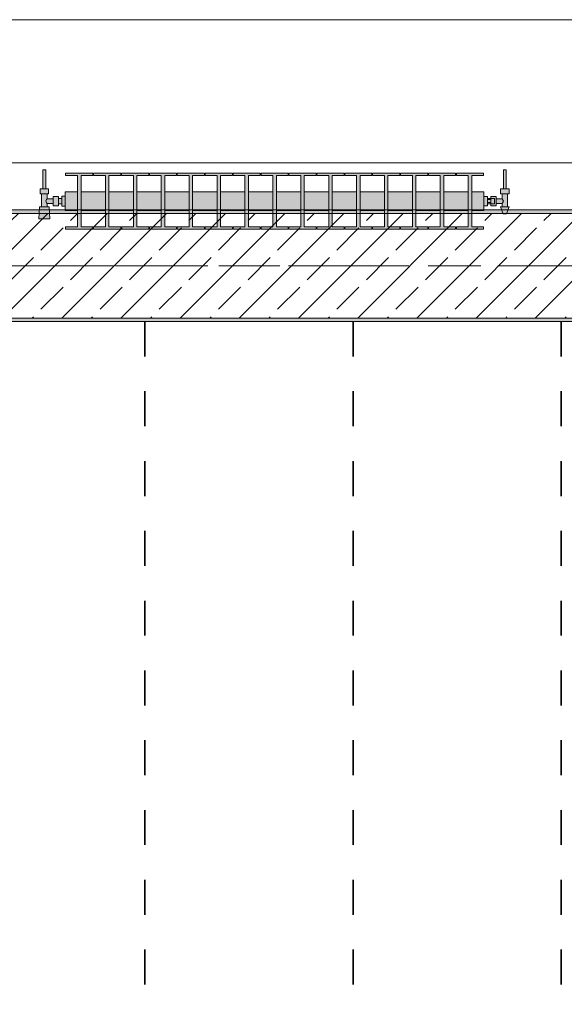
# Model space of a CAD drawing. Header units: metres. Extents: x -3.6 to 84.5, y -11 to 16.8.
# Tile 221 of 229: x 59.2 to 60.8, y 11 to 13.9. Entities that reach past the tile are written whole.
import ezdxf

# ---------------------------------------------------------------- set-up
doc = ezdxf.new("R2010")
doc.units = ezdxf.units.M
doc.header["$MEASUREMENT"] = 0
doc.linetypes.add('Achse', pattern=[0.2, 0.1, -0.05, 0, -0.05])
doc.linetypes.add('Strichlinie doppelt', pattern=[0.546806, 0.264583, -0.105833, 0.070556, -0.105833])
for name, color, linetype in [('155 - Bemaßung_ Beschriftung.Ausbau - Deckenelemente', 7, 'Continuous'), ('451 - Universal.Achsen Raster', 7, 'Continuous'), ('604 - Struktur.Wand Aussen', 7, 'Continuous'), ('608 - Struktur.Träger', 7, 'Continuous'), ('801 - HKLSE.Heizung_ Klima_ Lüftung', 7, 'Continuous')]:
    doc.layers.add(name, color=color, linetype=linetype)
pattern_1 = [(45, (0, 0), (-0.01767767, 0.01767767), [0, -0.025])]

msp = doc.modelspace()

# ---------------------------------------------------------------- hatches: boundary and pattern name
at = {"layer": '608 - Struktur.Träger', "linetype": 'Continuous', "lineweight": 0, "true_color": 0x000000}
h = msp.add_hatch(dxfattribs=at)
h.set_pattern_fill('Beton__Stahlbeton_0001', color=18, style=0, pattern_type=2)
h.set_pattern_definition([(45, (0, 0), (-0.08485281, 0.08485281), []), (45, (-0.04243, 0.04243), (-0.08485281, 0.08485281), [0.09, -0.03])])
h.paths.add_polyline_path([(50.78, 13), (51.09, 13), (54.37, 13), (54.69, 13), (57.97, 13), (58.29, 13), (61.57, 13), (61.88, 13), (61.88, 13.3), (61.57, 13.3), (58.29, 13.3), (57.97, 13.3), (54.69, 13.3), (54.37, 13.3), (51.09, 13.3), (50.78, 13.3)])
h = msp.add_hatch(dxfattribs=at)
h.set_pattern_fill('Gips_0001', color=18, style=0, pattern_type=2)
h.set_pattern_definition(pattern_1)
h.paths.add_polyline_path([(61.57, 13.31), (58.29, 13.31), (58.29, 13.3), (61.57, 13.3)])
h = msp.add_hatch(dxfattribs=at)
h.set_pattern_fill('Gips_0001', color=18, style=0, pattern_type=2)
h.set_pattern_definition(pattern_1)
h.paths.add_polyline_path([(58.29, 13), (58.29, 12.99), (61.57, 12.99), (61.57, 13)])
at = {"layer": '801 - HKLSE.Heizung_ Klima_ Lüftung', "linetype": 'Continuous', "lineweight": 0, "true_color": 0x3a3a3a}
for points in [[(59.34, 13.3203), (59.34, 13.3497), (59.33, 13.3497), (59.33, 13.343), (59.32, 13.343), (59.32, 13.348), (59.305, 13.348), (59.305, 13.342), (59.288, 13.342), (59.288, 13.356), (59.292, 13.356), (59.292, 13.37), (59.284, 13.37), (59.284, 13.425), (59.276, 13.425), (59.276, 13.37), (59.268, 13.37), (59.268, 13.356), (59.272, 13.356), (59.272, 13.319), (59.266, 13.319), (59.264, 13.284), (59.296, 13.284), (59.294, 13.319), (59.288, 13.319), (59.288, 13.328), (59.305, 13.328), (59.305, 13.322), (59.32, 13.322), (59.32, 13.327), (59.33, 13.327), (59.33, 13.3203)], [(59.34, 13.3617), (59.34, 13.3083), (59.375, 13.3083), (59.375, 13.2617), (59.341, 13.2617), (59.341, 13.255), (59.419, 13.255), (59.419, 13.2617), (59.385, 13.2617), (59.385, 13.3083), (59.455, 13.3083), (59.455, 13.2617), (59.421, 13.2617), (59.421, 13.255), (59.499, 13.255), (59.499, 13.2617), (59.465, 13.2617), (59.465, 13.3083), (59.535, 13.3083), (59.535, 13.2617), (59.501, 13.2617), (59.501, 13.255), (59.579, 13.255), (59.579, 13.2617), (59.545, 13.2617), (59.545, 13.3083), (59.615, 13.3083), (59.615, 13.2617), (59.581, 13.2617), (59.581, 13.255), (59.659, 13.255), (59.659, 13.2617), (59.625, 13.2617), (59.625, 13.3083), (59.695, 13.3083), (59.695, 13.2617), (59.661, 13.2617), (59.661, 13.255), (59.739, 13.255), (59.739, 13.2617), (59.705, 13.2617), (59.705, 13.3083), (59.775, 13.3083), (59.775, 13.2617), (59.741, 13.2617), (59.741, 13.255), (59.819, 13.255), (59.819, 13.2617), (59.785, 13.2617), (59.785, 13.3083), (59.855, 13.3083), (59.855, 13.2617), (59.821, 13.2617), (59.821, 13.255), (59.899, 13.255), (59.899, 13.2617), (59.865, 13.2617), (59.865, 13.3083), (59.935, 13.3083), (59.935, 13.2617), (59.901, 13.2617), (59.901, 13.255), (59.979, 13.255), (59.979, 13.2617), (59.945, 13.2617), (59.945, 13.3083), (60.015, 13.3083), (60.015, 13.2617), (59.981, 13.2617), (59.981, 13.255), (60.059, 13.255), (60.059, 13.2617), (60.025, 13.2617), (60.025, 13.3083), (60.095, 13.3083), (60.095, 13.2617), (60.061, 13.2617), (60.061, 13.255), (60.139, 13.255), (60.139, 13.2617), (60.105, 13.2617), (60.105, 13.3083), (60.175, 13.3083), (60.175, 13.2617), (60.141, 13.2617), (60.141, 13.255), (60.219, 13.255), (60.219, 13.2617), (60.185, 13.2617), (60.185, 13.3083), (60.255, 13.3083), (60.255, 13.2617), (60.221, 13.2617), (60.221, 13.255), (60.299, 13.255), (60.299, 13.2617), (60.265, 13.2617), (60.265, 13.3083), (60.335, 13.3083), (60.335, 13.2617), (60.301, 13.2617), (60.301, 13.255), (60.379, 13.255), (60.379, 13.2617), (60.345, 13.2617), (60.345, 13.3083), (60.415, 13.3083), (60.415, 13.2617), (60.381, 13.2617), (60.381, 13.255), (60.459, 13.255), (60.459, 13.2617), (60.425, 13.2617), (60.425, 13.3083), (60.495, 13.3083), (60.495, 13.2617), (60.461, 13.2617), (60.461, 13.255), (60.539, 13.255), (60.539, 13.2617), (60.505, 13.2617), (60.505, 13.3083), (60.54, 13.3083), (60.54, 13.3617), (60.505, 13.3617), (60.505, 13.4083), (60.539, 13.4083), (60.539, 13.415), (60.461, 13.415), (60.461, 13.4083), (60.495, 13.4083), (60.495, 13.3617), (60.425, 13.3617), (60.425, 13.4083), (60.459, 13.4083), (60.459, 13.415), (60.381, 13.415), (60.381, 13.4083), (60.415, 13.4083), (60.415, 13.3617), (60.345, 13.3617), (60.345, 13.4083), (60.379, 13.4083), (60.379, 13.415), (60.301, 13.415), (60.301, 13.4083), (60.335, 13.4083), (60.335, 13.3617), (60.265, 13.3617), (60.265, 13.4083), (60.299, 13.4083), (60.299, 13.415), (60.221, 13.415), (60.221, 13.4083), (60.255, 13.4083), (60.255, 13.3617), (60.185, 13.3617), (60.185, 13.4083), (60.219, 13.4083), (60.219, 13.415), (60.141, 13.415), (60.141, 13.4083), (60.175, 13.4083), (60.175, 13.3617), (60.105, 13.3617), (60.105, 13.4083), (60.139, 13.4083), (60.139, 13.415), (60.061, 13.415), (60.061, 13.4083), (60.095, 13.4083), (60.095, 13.3617), (60.025, 13.3617), (60.025, 13.4083), (60.059, 13.4083), (60.059, 13.415), (59.981, 13.415), (59.981, 13.4083), (60.015, 13.4083), (60.015, 13.3617), (59.945, 13.3617), (59.945, 13.4083), (59.979, 13.4083), (59.979, 13.415), (59.901, 13.415), (59.901, 13.4083), (59.935, 13.4083), (59.935, 13.3617), (59.865, 13.3617), (59.865, 13.4083), (59.899, 13.4083), (59.899, 13.415), (59.821, 13.415), (59.821, 13.4083), (59.855, 13.4083), (59.855, 13.3617), (59.785, 13.3617), (59.785, 13.4083), (59.819, 13.4083), (59.819, 13.415), (59.741, 13.415), (59.741, 13.4083), (59.775, 13.4083), (59.775, 13.3617), (59.705, 13.3617), (59.705, 13.4083), (59.739, 13.4083), (59.739, 13.415), (59.661, 13.415), (59.661, 13.4083), (59.695, 13.4083), (59.695, 13.3617), (59.625, 13.3617), (59.625, 13.4083), (59.659, 13.4083), (59.659, 13.415), (59.581, 13.415), (59.581, 13.4083), (59.615, 13.4083), (59.615, 13.3617), (59.545, 13.3617), (59.545, 13.4083), (59.579, 13.4083), (59.579, 13.415), (59.501, 13.415), (59.501, 13.4083), (59.535, 13.4083), (59.535, 13.3617), (59.465, 13.3617), (59.465, 13.4083), (59.499, 13.4083), (59.499, 13.415), (59.421, 13.415), (59.421, 13.4083), (59.455, 13.4083), (59.455, 13.3617), (59.385, 13.3617), (59.385, 13.4083), (59.419, 13.4083), (59.419, 13.415), (59.341, 13.415), (59.341, 13.4083), (59.375, 13.4083), (59.375, 13.3617)], [(60.54, 13.322), (60.55, 13.322), (60.55, 13.327), (60.56, 13.327), (60.56, 13.322), (60.575, 13.322), (60.575, 13.328), (60.592, 13.328), (60.592, 13.319), (60.588, 13.319), (60.595, 13.299), (60.605, 13.299), (60.612, 13.319), (60.608, 13.319), (60.608, 13.356), (60.612, 13.356), (60.612, 13.37), (60.604, 13.37), (60.604, 13.425), (60.596, 13.425), (60.596, 13.37), (60.588, 13.37), (60.588, 13.356), (60.592, 13.356), (60.592, 13.342), (60.575, 13.342), (60.575, 13.348), (60.56, 13.348), (60.56, 13.343), (60.55, 13.343), (60.55, 13.348), (60.54, 13.348)]]:
    msp.add_hatch(color=250, dxfattribs=at).paths.add_polyline_path(points)

# ---------------------------------------------------------------- linework, layer by layer
at = {"layer": '155 - Bemaßung_ Beschriftung.Ausbau - Deckenelemente', "color": 7, "linetype": 'Achse', "lineweight": 35}
for p, q in [((59.568, 12.99), (59.568, 8.51)), ((60.165, 12.99), (60.165, 8.51)), ((60.762, 12.99), (60.762, 8.51))]:
    msp.add_line(p, q, dxfattribs=at)
at = {"layer": '451 - Universal.Achsen Raster', "color": 160, "linetype": 'Strichlinie doppelt', "lineweight": 9, "true_color": 0x3232ff}
msp.add_line((64.935, 13.15), (-3.175, 13.15), dxfattribs=at)
at = {"layer": '604 - Struktur.Wand Aussen', "color": 7, "linetype": 'Continuous', "lineweight": 13}
for p, q in [((61.14, 13.855), (58.74, 13.855)), ((58.74, 13.445), (61.14, 13.445))]:
    msp.add_line(p, q, dxfattribs=at)
at = {"layer": '608 - Struktur.Träger', "color": 7, "linetype": 'Continuous', "lineweight": 13}
for p, q in [((50.78, 13.31), (61.88, 13.31)), ((61.57, 13.3), (58.29, 13.3)), ((50.78, 12.99), (61.88, 12.99))]:
    msp.add_line(p, q, dxfattribs=at)
at = {"layer": '608 - Struktur.Träger', "color": 7, "linetype": 'Continuous', "lineweight": 5}
for p, q in [((61.57, 13.31), (58.29, 13.31)), ((61.57, 12.99), (58.29, 12.99))]:
    msp.add_line(p, q, dxfattribs=at)
at = {"layer": '608 - Struktur.Träger', "color": 7, "linetype": 'Achse', "lineweight": 9}
msp.add_line((50.78, 13.15), (61.88, 13.15), dxfattribs=at)
at = {"layer": '608 - Struktur.Träger', "color": 7, "linetype": 'Continuous', "lineweight": 13, "flags": 128}
msp.add_lwpolyline([(61.88, 13), (61.57, 13), (58.29, 13), (57.97, 13), (54.69, 13), (54.37, 13), (51.09, 13), (50.78, 13)], dxfattribs=at)
at = {"layer": '801 - HKLSE.Heizung_ Klima_ Lüftung', "color": 7, "linetype": 'Continuous', "lineweight": 5, "true_color": 0xebebeb}
for p, q in [((59.2772, 13.425), (59.276, 13.425)), ((59.276, 13.425), (59.276, 13.37)), ((59.28, 13.425), (59.2772, 13.425)), ((59.2828, 13.425), (59.28, 13.425)), ((59.284, 13.425), (59.2828, 13.425)), ((59.284, 13.425), (59.284, 13.37)), ((59.341, 13.415), (59.341, 13.4083)), ((59.419, 13.415), (59.341, 13.415)), ((59.341, 13.415), (59.341, 13.4083)), ((59.341, 13.4083), (59.375, 13.4083)), ((59.375, 13.4083), (59.375, 13.2617)), ((59.385, 13.2617), (59.385, 13.4083)), ((59.385, 13.4083), (59.419, 13.4083)), ((59.419, 13.4083), (59.419, 13.415)), ((59.421, 13.415), (59.421, 13.4083)), ((59.499, 13.415), (59.421, 13.415)), ((59.421, 13.415), (59.421, 13.4083)), ((59.421, 13.4083), (59.455, 13.4083)), ((59.455, 13.4083), (59.455, 13.2617)), ((59.465, 13.2617), (59.465, 13.4083)), ((59.465, 13.4083), (59.499, 13.4083)), ((59.499, 13.4083), (59.499, 13.415)), ((59.499, 13.4083), (59.499, 13.415)), ((59.579, 13.415), (59.501, 13.415)), ((59.501, 13.415), (59.501, 13.4083)), ((59.501, 13.4083), (59.535, 13.4083)), ((59.535, 13.4083), (59.535, 13.2617)), ((59.545, 13.2617), (59.545, 13.4083)), ((59.545, 13.4083), (59.579, 13.4083)), ((59.579, 13.4083), (59.579, 13.415)), ((59.579, 13.4083), (59.579, 13.415)), ((59.659, 13.415), (59.581, 13.415)), ((59.581, 13.415), (59.581, 13.4083)), ((59.581, 13.4083), (59.615, 13.4083)), ((59.615, 13.4083), (59.615, 13.2617)), ((59.625, 13.2617), (59.625, 13.4083)), ((59.625, 13.4083), (59.659, 13.4083)), ((59.659, 13.4083), (59.659, 13.415)), ((59.661, 13.415), (59.661, 13.4083)), ((59.739, 13.415), (59.661, 13.415)), ((59.661, 13.415), (59.661, 13.4083)), ((59.661, 13.4083), (59.695, 13.4083)), ((59.695, 13.4083), (59.695, 13.2617)), ((59.705, 13.2617), (59.705, 13.4083)), ((59.705, 13.4083), (59.739, 13.4083)), ((59.739, 13.4083), (59.739, 13.415)), ((59.739, 13.4083), (59.739, 13.415)), ((59.819, 13.415), (59.741, 13.415)), ((59.741, 13.415), (59.741, 13.4083)), ((59.741, 13.4083), (59.775, 13.4083)), ((59.775, 13.4083), (59.775, 13.2617)), ((59.785, 13.2617), (59.785, 13.4083)), ((59.785, 13.4083), (59.819, 13.4083)), ((59.819, 13.4083), (59.819, 13.415)), ((59.821, 13.415), (59.821, 13.4083)), ((59.899, 13.415), (59.821, 13.415)), ((59.821, 13.415), (59.821, 13.4083)), ((59.821, 13.4083), (59.855, 13.4083)), ((59.855, 13.4083), (59.855, 13.2617)), ((59.865, 13.2617), (59.865, 13.4083)), ((59.865, 13.4083), (59.899, 13.4083)), ((59.899, 13.4083), (59.899, 13.415)), ((59.979, 13.415), (59.901, 13.415)), ((59.901, 13.415), (59.901, 13.4083)), ((59.901, 13.4083), (59.935, 13.4083)), ((59.935, 13.4083), (59.935, 13.2617)), ((59.945, 13.2617), (59.945, 13.4083)), ((59.945, 13.4083), (59.979, 13.4083)), ((59.979, 13.4083), (59.979, 13.415)), ((59.979, 13.4083), (59.979, 13.415)), ((60.059, 13.415), (59.981, 13.415)), ((59.981, 13.415), (59.981, 13.4083)), ((59.981, 13.4083), (60.015, 13.4083)), ((60.015, 13.4083), (60.015, 13.2617)), ((60.025, 13.2617), (60.025, 13.4083)), ((60.025, 13.4083), (60.059, 13.4083)), ((60.059, 13.4083), (60.059, 13.415)), ((60.059, 13.4083), (60.059, 13.415)), ((60.061, 13.415), (60.061, 13.4083)), ((60.139, 13.415), (60.061, 13.415)), ((60.061, 13.415), (60.061, 13.4083)), ((60.061, 13.4083), (60.095, 13.4083)), ((60.095, 13.4083), (60.095, 13.2617)), ((60.105, 13.2617), (60.105, 13.4083)), ((60.105, 13.4083), (60.139, 13.4083)), ((60.139, 13.4083), (60.139, 13.415)), ((60.219, 13.415), (60.141, 13.415)), ((60.141, 13.415), (60.141, 13.4083)), ((60.141, 13.4083), (60.175, 13.4083)), ((60.175, 13.4083), (60.175, 13.2617)), ((60.185, 13.2617), (60.185, 13.4083)), ((60.185, 13.4083), (60.219, 13.4083)), ((60.219, 13.4083), (60.219, 13.415)), ((60.299, 13.415), (60.221, 13.415)), ((60.221, 13.415), (60.221, 13.4083)), ((60.221, 13.4083), (60.255, 13.4083)), ((60.255, 13.4083), (60.255, 13.2617)), ((60.265, 13.2617), (60.265, 13.4083)), ((60.265, 13.4083), (60.299, 13.4083)), ((60.299, 13.4083), (60.299, 13.415)), ((60.299, 13.4083), (60.299, 13.415)), ((60.301, 13.415), (60.301, 13.4083)), ((60.379, 13.415), (60.301, 13.415)), ((60.301, 13.415), (60.301, 13.4083)), ((60.301, 13.4083), (60.335, 13.4083)), ((60.335, 13.4083), (60.335, 13.2617)), ((60.345, 13.2617), (60.345, 13.4083)), ((60.345, 13.4083), (60.379, 13.4083)), ((60.379, 13.4083), (60.379, 13.415)), ((60.381, 13.415), (60.381, 13.4083)), ((60.459, 13.415), (60.381, 13.415)), ((60.381, 13.415), (60.381, 13.4083)), ((60.381, 13.4083), (60.415, 13.4083)), ((60.415, 13.4083), (60.415, 13.2617)), ((60.425, 13.2617), (60.425, 13.4083)), ((60.425, 13.4083), (60.459, 13.4083)), ((60.459, 13.4083), (60.459, 13.415)), ((60.459, 13.4083), (60.459, 13.415)), ((60.461, 13.415), (60.461, 13.4083)), ((60.539, 13.415), (60.461, 13.415)), ((60.461, 13.415), (60.461, 13.4083)), ((60.461, 13.4083), (60.495, 13.4083)), ((60.495, 13.4083), (60.495, 13.2617)), ((60.505, 13.2617), (60.505, 13.4083)), ((60.505, 13.4083), (60.539, 13.4083)), ((60.539, 13.4083), (60.539, 13.415)), ((60.596, 13.425), (60.5972, 13.425)), ((60.596, 13.425), (60.596, 13.37)), ((60.5972, 13.425), (60.6, 13.425)), ((60.6, 13.425), (60.6028, 13.425)), ((60.6028, 13.425), (60.604, 13.425)), ((60.604, 13.425), (60.604, 13.37)), ((59.274, 13.37), (59.268, 13.37)), ((59.268, 13.37), (59.268, 13.356)), ((59.274, 13.356), (59.268, 13.356)), ((59.272, 13.356), (59.272, 13.319)), ((59.286, 13.37), (59.274, 13.37)), ((59.286, 13.356), (59.274, 13.356)), ((59.2772, 13.37), (59.276, 13.37)), ((59.28, 13.37), (59.2772, 13.37)), ((59.2828, 13.37), (59.28, 13.37)), ((59.284, 13.37), (59.2828, 13.37)), ((59.292, 13.37), (59.286, 13.37)), ((59.292, 13.356), (59.286, 13.356)), ((59.288, 13.356), (59.288, 13.342)), ((59.292, 13.37), (59.292, 13.356)), ((59.305, 13.348), (59.305, 13.3415)), ((59.305, 13.348), (59.32, 13.348)), ((59.32, 13.348), (59.32, 13.3415)), ((59.33, 13.3497), (59.33, 13.335)), ((59.33, 13.3497), (59.34, 13.3497)), ((59.33, 13.3497), (59.33, 13.335)), ((59.33, 13.3497), (59.34, 13.3497)), ((59.34, 13.3617), (59.34, 13.3539)), ((59.34, 13.3617), (59.375, 13.3617)), ((59.34, 13.3539), (59.34, 13.335)), ((59.385, 13.3617), (59.455, 13.3617)), ((59.465, 13.3617), (59.535, 13.3617)), ((59.545, 13.3617), (59.615, 13.3617)), ((59.625, 13.3617), (59.695, 13.3617)), ((59.705, 13.3617), (59.775, 13.3617)), ((59.785, 13.3617), (59.855, 13.3617)), ((59.865, 13.3617), (59.935, 13.3617)), ((59.945, 13.3617), (60.015, 13.3617)), ((60.025, 13.3617), (60.095, 13.3617)), ((60.105, 13.3617), (60.175, 13.3617)), ((60.185, 13.3617), (60.255, 13.3617)), ((60.265, 13.3617), (60.335, 13.3617)), ((60.345, 13.3617), (60.415, 13.3617)), ((60.425, 13.3617), (60.495, 13.3617)), ((60.505, 13.3617), (60.54, 13.3617)), ((60.54, 13.3617), (60.54, 13.3539)), ((60.54, 13.3539), (60.54, 13.335)), ((60.54, 13.348), (60.55, 13.348)), ((60.55, 13.348), (60.55, 13.335)), ((60.56, 13.343), (60.56, 13.348)), ((60.56, 13.348), (60.56, 13.3415)), ((60.575, 13.348), (60.56, 13.348)), ((60.575, 13.348), (60.575, 13.3415)), ((60.588, 13.37), (60.594, 13.37)), ((60.588, 13.37), (60.588, 13.356)), ((60.588, 13.356), (60.594, 13.356)), ((60.592, 13.356), (60.592, 13.342)), ((60.594, 13.37), (60.606, 13.37)), ((60.594, 13.356), (60.606, 13.356)), ((60.596, 13.37), (60.5972, 13.37)), ((60.5972, 13.37), (60.6, 13.37)), ((60.6, 13.37), (60.6028, 13.37)), ((60.6028, 13.37), (60.604, 13.37)), ((60.606, 13.37), (60.612, 13.37)), ((60.606, 13.356), (60.612, 13.356)), ((60.608, 13.356), (60.608, 13.319)), ((60.612, 13.37), (60.612, 13.356)), ((59.266, 13.319), (59.264, 13.284)), ((59.2701, 13.319), (59.266, 13.319)), ((59.28, 13.319), (59.2701, 13.319)), ((59.2899, 13.319), (59.28, 13.319)), ((59.2853, 13.3379), (59.2839, 13.335)), ((59.2839, 13.335), (59.2853, 13.3321)), ((59.2863, 13.3399), (59.2858, 13.3389)), ((59.2858, 13.3311), (59.2863, 13.3301)), ((59.288, 13.342), (59.2863, 13.3399)), ((59.2863, 13.3301), (59.288, 13.328)), ((59.288, 13.342), (59.305, 13.342)), ((59.288, 13.328), (59.288, 13.319)), ((59.288, 13.328), (59.305, 13.328)), ((59.294, 13.319), (59.2899, 13.319)), ((59.294, 13.319), (59.296, 13.284)), ((59.305, 13.3415), (59.305, 13.3285)), ((59.305, 13.3285), (59.305, 13.322)), ((59.305, 13.322), (59.32, 13.322)), ((59.32, 13.343), (59.33, 13.343)), ((59.32, 13.3415), (59.32, 13.3285)), ((59.32, 13.3285), (59.32, 13.322)), ((59.32, 13.327), (59.33, 13.327)), ((59.33, 13.343), (59.33, 13.3407)), ((59.33, 13.3407), (59.33, 13.335)), ((59.33, 13.335), (59.33, 13.3203)), ((59.33, 13.335), (59.33, 13.3203)), ((59.33, 13.335), (59.33, 13.3293)), ((59.33, 13.3293), (59.33, 13.327)), ((59.33, 13.3203), (59.34, 13.3203)), ((59.33, 13.3203), (59.34, 13.3203)), ((59.33, 13.3203), (59.34, 13.3203)), ((59.33, 13.3203), (59.34, 13.3203)), ((59.34, 13.335), (59.34, 13.3161)), ((60.54, 13.335), (60.54, 13.3161)), ((60.54, 13.322), (60.55, 13.322)), ((60.54, 13.322), (60.55, 13.322)), ((60.54, 13.322), (60.55, 13.322)), ((60.54, 13.322), (60.55, 13.322)), ((60.56, 13.343), (60.55, 13.343)), ((60.55, 13.3393), (60.56, 13.3393)), ((60.55, 13.335), (60.55, 13.322)), ((60.55, 13.3307), (60.56, 13.3307)), ((60.56, 13.327), (60.55, 13.327)), ((60.56, 13.343), (60.56, 13.3407)), ((60.56, 13.343), (60.57, 13.343)), ((60.56, 13.343), (60.56, 13.3407)), ((60.56, 13.3415), (60.56, 13.3393)), ((60.56, 13.3407), (60.56, 13.335)), ((60.56, 13.3407), (60.56, 13.3393)), ((60.56, 13.3393), (60.56, 13.335)), ((60.56, 13.335), (60.56, 13.3307)), ((60.56, 13.335), (60.56, 13.3293)), ((60.56, 13.3307), (60.56, 13.3285)), ((60.56, 13.3307), (60.56, 13.3293)), ((60.56, 13.3293), (60.56, 13.327)), ((60.56, 13.3293), (60.56, 13.327)), ((60.56, 13.3285), (60.56, 13.322)), ((60.56, 13.327), (60.57, 13.327)), ((60.56, 13.322), (60.56, 13.327)), ((60.575, 13.322), (60.56, 13.322)), ((60.57, 13.343), (60.57, 13.3407)), ((60.57, 13.3407), (60.57, 13.335)), ((60.57, 13.335), (60.57, 13.3293)), ((60.57, 13.3293), (60.57, 13.327)), ((60.592, 13.342), (60.575, 13.342)), ((60.575, 13.3415), (60.575, 13.3285)), ((60.575, 13.3285), (60.575, 13.322)), ((60.592, 13.328), (60.575, 13.328)), ((60.588, 13.319), (60.5915, 13.319)), ((60.588, 13.319), (60.595, 13.299)), ((60.5915, 13.319), (60.6, 13.319)), ((60.592, 13.342), (60.5937, 13.3399)), ((60.5937, 13.3301), (60.592, 13.328)), ((60.592, 13.328), (60.592, 13.319)), ((60.5937, 13.3399), (60.5942, 13.3389)), ((60.5942, 13.3311), (60.5937, 13.3301)), ((60.5947, 13.3379), (60.5961, 13.335)), ((60.5961, 13.335), (60.5947, 13.3321)), ((60.6, 13.319), (60.6085, 13.319)), ((60.612, 13.319), (60.605, 13.299)), ((60.6085, 13.319), (60.612, 13.319)), ((59.34, 13.3161), (59.34, 13.3083)), ((59.34, 13.3083), (59.375, 13.3083)), ((59.385, 13.3083), (59.455, 13.3083)), ((59.465, 13.3083), (59.535, 13.3083)), ((59.545, 13.3083), (59.615, 13.3083)), ((59.625, 13.3083), (59.695, 13.3083)), ((59.705, 13.3083), (59.775, 13.3083)), ((59.785, 13.3083), (59.855, 13.3083)), ((59.865, 13.3083), (59.935, 13.3083)), ((59.945, 13.3083), (60.015, 13.3083)), ((60.025, 13.3083), (60.095, 13.3083)), ((60.105, 13.3083), (60.175, 13.3083)), ((60.185, 13.3083), (60.255, 13.3083)), ((60.265, 13.3083), (60.335, 13.3083)), ((60.345, 13.3083), (60.415, 13.3083)), ((60.425, 13.3083), (60.495, 13.3083)), ((60.505, 13.3083), (60.54, 13.3083)), ((60.54, 13.3161), (60.54, 13.3083)), ((60.595, 13.299), (60.5965, 13.299)), ((60.5965, 13.299), (60.6, 13.299)), ((60.6, 13.299), (60.6035, 13.299)), ((60.6035, 13.299), (60.605, 13.299)), ((59.2687, 13.284), (59.264, 13.284)), ((59.264, 13.284), (59.2687, 13.284)), ((59.28, 13.284), (59.2687, 13.284)), ((59.2687, 13.284), (59.28, 13.284)), ((59.2913, 13.284), (59.28, 13.284)), ((59.28, 13.284), (59.2913, 13.284)), ((59.2913, 13.284), (59.296, 13.284)), ((59.296, 13.284), (59.2913, 13.284)), ((59.341, 13.2617), (59.341, 13.255)), ((59.375, 13.2617), (59.341, 13.2617)), ((59.341, 13.2617), (59.341, 13.255)), ((59.341, 13.255), (59.419, 13.255)), ((59.341, 13.255), (59.419, 13.255)), ((59.419, 13.2617), (59.385, 13.2617)), ((59.419, 13.255), (59.419, 13.2617)), ((59.421, 13.2617), (59.421, 13.255)), ((59.455, 13.2617), (59.421, 13.2617)), ((59.421, 13.2617), (59.421, 13.255)), ((59.421, 13.255), (59.499, 13.255)), ((59.421, 13.255), (59.499, 13.255)), ((59.499, 13.2617), (59.465, 13.2617)), ((59.499, 13.255), (59.499, 13.2617)), ((59.499, 13.255), (59.499, 13.2617)), ((59.535, 13.2617), (59.501, 13.2617)), ((59.501, 13.2617), (59.501, 13.255)), ((59.501, 13.255), (59.579, 13.255)), ((59.501, 13.255), (59.579, 13.255)), ((59.579, 13.2617), (59.545, 13.2617)), ((59.579, 13.255), (59.579, 13.2617)), ((59.579, 13.255), (59.579, 13.2617)), ((59.615, 13.2617), (59.581, 13.2617)), ((59.581, 13.2617), (59.581, 13.255)), ((59.581, 13.255), (59.659, 13.255)), ((59.581, 13.255), (59.659, 13.255)), ((59.659, 13.2617), (59.625, 13.2617)), ((59.659, 13.255), (59.659, 13.2617)), ((59.661, 13.2617), (59.661, 13.255)), ((59.695, 13.2617), (59.661, 13.2617)), ((59.661, 13.2617), (59.661, 13.255)), ((59.661, 13.255), (59.739, 13.255)), ((59.661, 13.255), (59.739, 13.255)), ((59.739, 13.2617), (59.705, 13.2617)), ((59.739, 13.255), (59.739, 13.2617)), ((59.739, 13.255), (59.739, 13.2617)), ((59.775, 13.2617), (59.741, 13.2617)), ((59.741, 13.2617), (59.741, 13.255)), ((59.741, 13.255), (59.819, 13.255)), ((59.741, 13.255), (59.819, 13.255)), ((59.819, 13.2617), (59.785, 13.2617)), ((59.819, 13.255), (59.819, 13.2617)), ((59.821, 13.2617), (59.821, 13.255)), ((59.855, 13.2617), (59.821, 13.2617)), ((59.821, 13.2617), (59.821, 13.255)), ((59.821, 13.255), (59.899, 13.255)), ((59.821, 13.255), (59.899, 13.255)), ((59.899, 13.2617), (59.865, 13.2617)), ((59.899, 13.255), (59.899, 13.2617)), ((59.935, 13.2617), (59.901, 13.2617)), ((59.901, 13.2617), (59.901, 13.255)), ((59.901, 13.255), (59.979, 13.255)), ((59.901, 13.255), (59.979, 13.255)), ((59.979, 13.2617), (59.945, 13.2617)), ((59.979, 13.255), (59.979, 13.2617)), ((59.979, 13.255), (59.979, 13.2617)), ((60.015, 13.2617), (59.981, 13.2617)), ((59.981, 13.2617), (59.981, 13.255)), ((59.981, 13.255), (60.059, 13.255)), ((59.981, 13.255), (60.059, 13.255)), ((60.059, 13.2617), (60.025, 13.2617)), ((60.059, 13.255), (60.059, 13.2617)), ((60.059, 13.255), (60.059, 13.2617)), ((60.061, 13.2617), (60.061, 13.255)), ((60.095, 13.2617), (60.061, 13.2617)), ((60.061, 13.2617), (60.061, 13.255)), ((60.061, 13.255), (60.139, 13.255)), ((60.061, 13.255), (60.139, 13.255)), ((60.139, 13.2617), (60.105, 13.2617)), ((60.139, 13.255), (60.139, 13.2617)), ((60.175, 13.2617), (60.141, 13.2617)), ((60.141, 13.2617), (60.141, 13.255)), ((60.141, 13.255), (60.219, 13.255)), ((60.141, 13.255), (60.219, 13.255)), ((60.219, 13.2617), (60.185, 13.2617)), ((60.219, 13.255), (60.219, 13.2617)), ((60.255, 13.2617), (60.221, 13.2617)), ((60.221, 13.2617), (60.221, 13.255)), ((60.221, 13.255), (60.299, 13.255)), ((60.221, 13.255), (60.299, 13.255)), ((60.299, 13.2617), (60.265, 13.2617)), ((60.299, 13.255), (60.299, 13.2617)), ((60.299, 13.255), (60.299, 13.2617)), ((60.301, 13.2617), (60.301, 13.255)), ((60.335, 13.2617), (60.301, 13.2617)), ((60.301, 13.2617), (60.301, 13.255)), ((60.301, 13.255), (60.379, 13.255)), ((60.301, 13.255), (60.379, 13.255)), ((60.379, 13.2617), (60.345, 13.2617)), ((60.379, 13.255), (60.379, 13.2617)), ((60.381, 13.2617), (60.381, 13.255)), ((60.415, 13.2617), (60.381, 13.2617)), ((60.381, 13.2617), (60.381, 13.255)), ((60.381, 13.255), (60.459, 13.255)), ((60.381, 13.255), (60.459, 13.255)), ((60.459, 13.2617), (60.425, 13.2617)), ((60.459, 13.255), (60.459, 13.2617)), ((60.459, 13.255), (60.459, 13.2617)), ((60.461, 13.2617), (60.461, 13.255)), ((60.495, 13.2617), (60.461, 13.2617)), ((60.461, 13.2617), (60.461, 13.255)), ((60.461, 13.255), (60.539, 13.255)), ((60.461, 13.255), (60.539, 13.255)), ((60.539, 13.2617), (60.505, 13.2617)), ((60.539, 13.255), (60.539, 13.2617))]:
    msp.add_line(p, q, dxfattribs=at)

doc.saveas('drawing.dxf')
